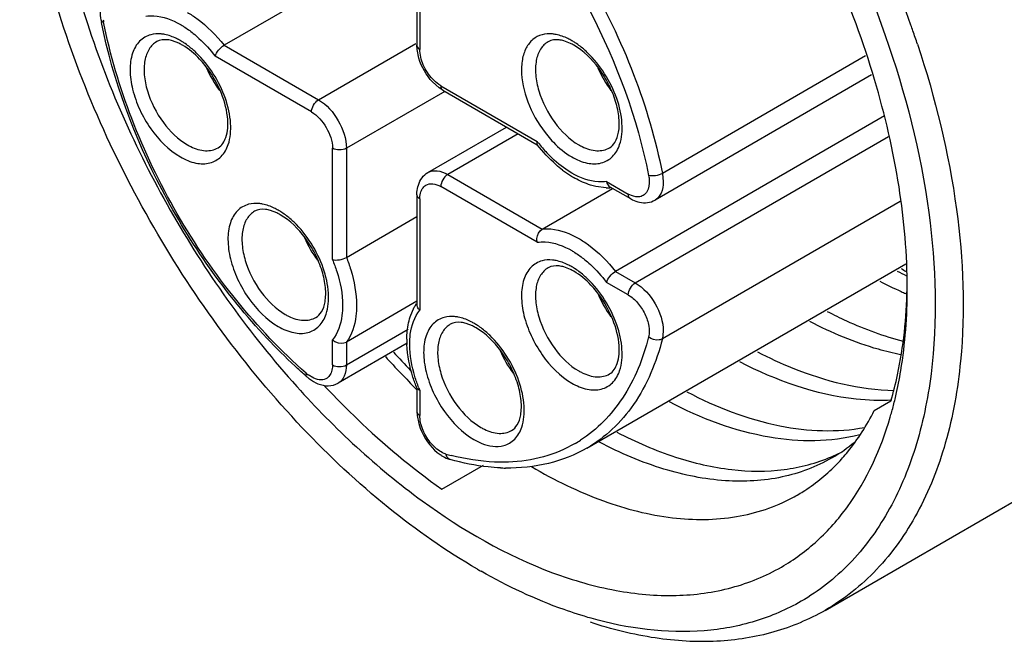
# Model space of a CAD drawing. Header units: inches. Extents: x 0 to 34, y 0 to 22.
# Tile 91 of 126: x 23.356 to 23.748, y 12.377 to 12.625. Entities that reach past the tile are written whole.
import ezdxf

# ---------------------------------------------------------------- set-up
doc = ezdxf.new("R2010")
doc.units = ezdxf.units.IN
doc.header["$LTSCALE"] = 1.87
doc.header["$MEASUREMENT"] = 0
doc.layers.get('0').update_dxf_attribs({"linetype": 'CONTINUOUS'})

msp = doc.modelspace()

# ---------------------------------------------------------------- linework, layer by layer
at = {"color": 7, "linetype": 'CONTINUOUS'}
for p, q in [((23.513922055, 12.6592108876), (23.4374016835, 12.6150289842)), ((23.5142198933, 12.6584474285), (23.5142198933, 12.6150114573)), ((23.5153730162, 12.6577391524), (23.5153730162, 12.613404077)), ((23.4194475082, 12.6158004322), (23.416889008, 12.6167959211)), ((23.4374016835, 12.6150289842), (23.4750066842, 12.5933163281)), ((23.4750066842, 12.5933163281), (23.5138102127, 12.6157209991)), ((23.5143128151, 12.6133078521), (23.5142198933, 12.6150114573)), ((23.5150122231, 12.6098545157), (23.5143128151, 12.6133078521)), ((23.5753450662, 12.6157917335), (23.572786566, 12.6167872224)), ((23.4722227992, 12.5884944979), (23.4338262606, 12.610664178)), ((23.6929489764, 12.6107641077), (23.6119959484, 12.5640228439)), ((23.6953169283, 12.6032101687), (23.6090835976, 12.5534201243)), ((23.5231112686, 12.5980686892), (23.5204353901, 12.6004378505)), ((23.524539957, 12.5971364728), (23.5231112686, 12.5980686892)), ((23.5237246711, 12.5989385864), (23.5621212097, 12.5767689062)), ((23.5253514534, 12.5966679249), (23.486142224, 12.5740290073)), ((23.524539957, 12.5971364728), (23.5621579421, 12.5754163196)), ((23.7004372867, 12.5868758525), (23.5932992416, 12.525015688)), ((23.5186341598, 12.5643599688), (23.5499705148, 12.5824531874)), ((23.5545833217, 12.5797898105), (23.526508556, 12.5635797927)), ((23.6012092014, 12.5204485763), (23.7020296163, 12.5786610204)), ((23.4805744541, 12.5296939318), (23.4805744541, 12.5740290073)), ((23.486142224, 12.5740290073), (23.486142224, 12.5306078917)), ((23.526508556, 12.5635797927), (23.5641135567, 12.5418671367)), ((23.6119959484, 12.5640228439), (23.6123447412, 12.5606285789)), ((23.5621212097, 12.5365882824), (23.5237246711, 12.5587579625)), ((23.5896401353, 12.5583260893), (23.5854467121, 12.5588484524)), ((23.5897238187, 12.5608315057), (23.5984253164, 12.55580737)), ((23.5911032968, 12.5587036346), (23.5992406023, 12.5540052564)), ((23.5142198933, 12.555544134), (23.5142198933, 12.5118605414)), ((23.5641135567, 12.5418671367), (23.5921883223, 12.5580771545)), ((23.5997458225, 12.5551672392), (23.5984253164, 12.55580737)), ((23.5153730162, 12.5539367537), (23.5153730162, 12.5096016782)), ((23.7067260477, 12.5528657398), (23.6119959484, 12.4981697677)), ((23.4584218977, 12.5482948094), (23.4558633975, 12.5492902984)), ((23.486142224, 12.5306078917), (23.5142198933, 12.546819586)), ((23.5819623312, 12.4546822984), (23.70897493, 12.5280177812)), ((23.5753450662, 12.525787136), (23.572786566, 12.526782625)), ((23.5932992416, 12.525015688), (23.6012092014, 12.5204485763)), ((23.5984253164, 12.5156267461), (23.5897238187, 12.5206508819)), ((23.709316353, 12.5160337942), (23.7089609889, 12.516187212)), ((23.5142198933, 12.5131199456), (23.486142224, 12.4969082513)), ((23.5115198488, 12.5068996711), (23.5131613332, 12.5107825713)), ((23.5363706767, 12.5032881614), (23.5338121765, 12.5042836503)), ((23.486142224, 12.4877749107), (23.5107800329, 12.5020004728)), ((23.6123447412, 12.5011612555), (23.6119959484, 12.4981697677)), ((23.4805744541, 12.4877749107), (23.4805744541, 12.4978222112)), ((23.5103610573, 12.4964330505), (23.4828810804, 12.4805664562)), ((23.486142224, 12.4969082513), (23.486142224, 12.4877749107)), ((23.473180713, 12.4824643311), (23.4708908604, 12.4838467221)), ((23.6767882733, 12.3900974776), (23.8382536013, 12.4833255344)), ((23.5142198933, 12.4784382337), (23.5142198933, 12.4692900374)), ((23.5153730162, 12.4777299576), (23.5153730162, 12.4676826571)), ((23.6963625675, 12.4695869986), (23.7030422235, 12.4734418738)), ((23.5142198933, 12.4692900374), (23.5143126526, 12.4675877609)), ((23.5143126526, 12.4675877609), (23.5149302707, 12.4644171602)), ((23.5241353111, 12.4383520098), (23.5407343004, 12.4479351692)), ((23.6767882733, 12.3900974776), (23.6767818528, 12.3900937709))]:
    msp.add_line(p, q, dxfattribs=at)
for centre, radius, start, end in [((23.2965510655, 12.4756542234), 0.439872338, 19.5829038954, 25.3357305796), ((23.5945940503, 12.6656925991), 0.2101966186, 191.1330918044, 191.4218895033), ((23.403637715, 12.6270607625), 0.0144793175, 187.3644988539, 191.1579499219), ((23.3189632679, 12.4840789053), 0.4159330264, 19.1848216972, 19.5242944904), ((23.3227764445, 12.485400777), 0.4118972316, 18.4001706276, 19.1854633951), ((23.4102839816, 12.5968145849), 0.0210815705, 59.9514231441, 64.2357018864), ((23.4060511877, 12.5926959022), 0.0279178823, 56.5948365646, 59.964856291), ((23.5661815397, 12.5968058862), 0.0210815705, 59.9514231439, 64.2357018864), ((23.5619487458, 12.5926872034), 0.0279178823, 56.5948365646, 59.9648562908), ((23.4690413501, 12.6220206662), 0.0417616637, 202.4927235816, 216.8216699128), ((23.6249402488, 12.6220127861), 0.0417632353, 202.4757286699, 216.8079104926), ((23.4336583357, 12.5941586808), 0.0216713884, 239.9578605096, 244.0071616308), ((23.6092248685, 12.6125601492), 0.0591588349, 217.2290217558, 218.489489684), ((23.6070024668, 12.6107377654), 0.0562851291, 218.445450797, 223.8972270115), ((23.5895558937, 12.5941499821), 0.0216713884, 239.9578605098, 244.0071616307), ((23.5986753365, 12.599905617), 0.0435088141, 232.5969610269, 237.6139075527), ((23.5962673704, 12.5961559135), 0.0390525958, 237.6505907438, 240.6361464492), ((23.5901632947, 12.5779969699), 0.0196778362, 268.476542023, 272.811009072), ((23.5901936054, 12.5772254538), 0.0189057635, 272.8339268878, 273.9342316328), ((23.4492583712, 12.5293089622), 0.0210815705, 59.9514231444, 64.2357018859), ((23.4450255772, 12.5251902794), 0.0279178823, 56.5948365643, 59.9648562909), ((23.5080190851, 12.5545169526), 0.0417654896, 202.5103992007, 216.8437767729), ((23.5661815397, 12.5068012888), 0.0210815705, 59.9514231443, 64.2357018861), ((23.5619487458, 12.502682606), 0.0279178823, 56.5948365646, 59.964856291), ((23.7850303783, 12.6784433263), 0.1726810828, 242.5820814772, 243.9782307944), ((23.8329269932, 12.7283138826), 0.2380959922, 238.1080983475, 238.659225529), ((23.7752906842, 12.6689204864), 0.1665156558, 242.5562160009, 245.8102802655), ((23.6249389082, 12.5320073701), 0.0417616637, 202.4927235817, 216.8216699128), ((23.7717293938, 12.6610739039), 0.1578987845, 245.8223911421, 246.576577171), ((23.5304559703, 12.5013996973), 0.0196759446, 147.1849186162, 151.5188037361), ((23.4726327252, 12.5266530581), 0.0216713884, 239.9578605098, 244.0071616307), ((23.5229743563, 12.4801836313), 0.0279178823, 56.5948365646, 59.964856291), ((23.5272071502, 12.4843023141), 0.0210815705, 59.9514231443, 64.2357018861), ((23.549250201, 12.4976061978), 0.0390668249, 179.3236924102, 182.4230165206), ((23.7588481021, 12.7234513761), 0.3430061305, 222.2278818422, 223.8993091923), ((23.5859678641, 12.5095103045), 0.0417654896, 202.5103992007, 216.8437767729), ((23.7533770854, 12.7195168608), 0.3399208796, 222.2246694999, 225.2602276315), ((23.6086276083, 12.6414255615), 0.2102168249, 228.5775235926, 228.8662397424), ((23.4796796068, 12.4953559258), 0.0144811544, 228.8413994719, 232.6336455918), ((23.5895558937, 12.5041453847), 0.0216713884, 239.9578605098, 244.0071616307), ((23.7334698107, 12.7195968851), 0.3510766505, 223.1768975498, 223.6905810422), ((23.5699836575, 12.5006530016), 0.0592265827, 201.7554833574, 202.7704313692), ((23.5604938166, 12.508773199), 0.1482796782, 344.0372273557, 346.0094641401), ((23.5550352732, 12.5101498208), 0.1539091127, 346.0034635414, 346.9913816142), ((23.5646924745, 12.5075928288), 0.1439183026, 343.6308414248, 344.0293333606), ((23.5505815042, 12.48164641), 0.0216713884, 239.9578605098, 244.0071616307), ((23.5508221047, 12.502184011), 0.0527707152, 299.9986494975, 302.7737288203), ((23.6460961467, 12.5084687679), 0.0666680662, 300.0131831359, 309.756901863), ((23.6531602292, 12.5124193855), 0.0665577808, 293.1540892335, 297.4872557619), ((23.5520463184, 12.5455814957), 0.0968830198, 254.2808583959, 255.5509947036), ((23.5509047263, 12.5223605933), 0.0756298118, 267.4167978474, 268.9092424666), ((23.6593488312, 12.6160453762), 0.2419952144, 240.0017676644, 240.3892417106)]:
    msp.add_arc(centre, radius, start, end, dxfattribs=at)
for points, knots in [([(23.417277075, 12.8267108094), (23.41109872, 12.8231441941), (23.3994021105, 12.8141039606), (23.385483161, 12.7960374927), (23.3752757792, 12.7739011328), (23.3664634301, 12.7382790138), (23.3664670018, 12.6865580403), (23.376010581, 12.6450611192), (23.382982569, 12.6236510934)], [0, 0, 0, 0, 0.0969006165, 0.1980934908, 0.3069490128, 0.4256231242, 0.6941550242, 1, 1, 1, 1]), ([(23.7095485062, 12.5181699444), (23.7095478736, 12.5317043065), (23.7070712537, 12.5598708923), (23.6936049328, 12.6176942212), (23.662336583, 12.6886184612), (23.6165449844, 12.7511568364), (23.5731997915, 12.7917276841), (23.5500445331, 12.8079542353), (23.5383235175, 12.8147212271)], [0, 0, 0, 0, 0.1142560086, 0.2375383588, 0.5000028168, 0.7624650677, 0.8857454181, 1, 1, 1, 1]), ([(23.5383576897, 12.4064676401), (23.5258740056, 12.4136744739), (23.5012127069, 12.4309571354), (23.455047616, 12.4741669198), (23.4062777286, 12.5407733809), (23.372975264, 12.6163106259), (23.3586346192, 12.6778943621), (23.3559954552, 12.7078924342), (23.3559959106, 12.7223067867)], [0, 0, 0, 0, 0.1142556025, 0.2375377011, 0.5000023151, 0.76246566, 0.8857463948, 1, 1, 1, 1]), ([(23.5292737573, 12.7073018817), (23.5395712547, 12.6983081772), (23.5589307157, 12.6778412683), (23.5828987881, 12.6427422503), (23.6013112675, 12.6044361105), (23.609356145, 12.5774372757), (23.6119959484, 12.5640228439)], [0, 0, 0, 0, 0.244067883, 0.5000042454, 0.7559384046, 1, 1, 1, 1]), ([(23.6557562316, 12.7103147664), (23.6604077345, 12.703109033), (23.6780138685, 12.6740130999), (23.6923262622, 12.6429008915), (23.7007693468, 12.6189168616)], [0, 0, 0, 0, 0.2522294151, 1, 1, 1, 1]), ([(23.5421561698, 12.6871048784), (23.558359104, 12.6697242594), (23.5854486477, 12.6306254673), (23.6020341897, 12.5859458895), (23.6065153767, 12.5631742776)], [0, 0, 0, 0, 0.5058910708, 1, 1, 1, 1]), ([(23.3924316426, 12.6372277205), (23.3914909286, 12.6366845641), (23.3898187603, 12.6351743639), (23.3878321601, 12.6310251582), (23.3879013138, 12.6274015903), (23.3883530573, 12.6251060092)], [0, 0, 0, 0, 0.2403999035, 0.4822222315, 1, 1, 1, 1]), ([(23.3883525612, 12.6251059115), (23.3883710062, 12.6250122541), (23.3885715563, 12.6245677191), (23.3890694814, 12.6243608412), (23.3894320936, 12.6242588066)], [0, 0, 0, 0, 0.2021736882, 1, 1, 1, 1]), ([(23.4062236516, 12.6266015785), (23.4072756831, 12.6267712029), (23.4120865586, 12.6269778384), (23.4167854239, 12.6251608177), (23.4200010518, 12.6233076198)], [0, 0, 0, 0, 0.2230711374, 1, 1, 1, 1]), ([(23.4227955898, 12.6281233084), (23.4241150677, 12.6273621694), (23.4295993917, 12.6237403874), (23.4342836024, 12.618986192), (23.4374016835, 12.6150289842)], [0, 0, 0, 0, 0.2321592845, 1, 1, 1, 1]), ([(23.382982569, 12.6236510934), (23.3916371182, 12.5970741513), (23.4148860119, 12.5457522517), (23.447708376, 12.4999577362), (23.4663976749, 12.4791743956)], [0, 0, 0, 0, 0.4999996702, 1, 1, 1, 1]), ([(23.4544992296, 12.4983929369), (23.4379699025, 12.5159510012), (23.4102664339, 12.5555741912), (23.3932380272, 12.6009130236), (23.3885602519, 12.6240669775)], [0, 0, 0, 0, 0.5051601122, 1, 1, 1, 1]), ([(23.4701488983, 12.4844532), (23.4601010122, 12.4932288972), (23.4412109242, 12.5131996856), (23.4178239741, 12.5474478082), (23.3998578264, 12.5848252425), (23.3920079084, 12.6111695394), (23.3894320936, 12.6242588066)], [0, 0, 0, 0, 0.24406854, 0.500004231, 0.755937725, 1, 1, 1, 1]), ([(23.4200010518, 12.6233076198), (23.4204353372, 12.6230573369), (23.4222114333, 12.6219805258), (23.4238956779, 12.6207546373), (23.4251188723, 12.6197618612)], [0, 0, 0, 0, 0.2413748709, 1, 1, 1, 1]), ([(23.4081907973, 12.619233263), (23.4065443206, 12.6187927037), (23.4032854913, 12.6168744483), (23.4004582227, 12.611589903), (23.3996700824, 12.6048617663), (23.4007658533, 12.5972081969), (23.403629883, 12.5892463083), (23.4092562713, 12.5795216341), (23.4153338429, 12.5732854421), (23.4200249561, 12.5705768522)], [0, 0, 0, 0, 0.0869374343, 0.1819360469, 0.2951340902, 0.427345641, 0.5731023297, 0.7236956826, 1, 1, 1, 1]), ([(23.4137770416, 12.6193192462), (23.4132886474, 12.619416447), (23.4114392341, 12.6196951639), (23.40951733, 12.6195882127), (23.4081907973, 12.619233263)], [0, 0, 0, 0, 0.2661287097, 1, 1, 1, 1]), ([(23.416889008, 12.6167959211), (23.4162566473, 12.616980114), (23.4141897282, 12.617440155), (23.4118770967, 12.6172024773), (23.4106035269, 12.6164671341)], [0, 0, 0, 0, 0.3093288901, 1, 1, 1, 1]), ([(23.4200249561, 12.6168649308), (23.4195076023, 12.6171636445), (23.4175290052, 12.6182177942), (23.4153908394, 12.6189980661), (23.4137770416, 12.6193192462)], [0, 0, 0, 0, 0.2663572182, 1, 1, 1, 1]), ([(23.4251188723, 12.6197618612), (23.4259034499, 12.6191250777), (23.4290765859, 12.6163653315), (23.4318944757, 12.6132064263), (23.4338262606, 12.610664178)], [0, 0, 0, 0, 0.2403938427, 1, 1, 1, 1]), ([(23.5640883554, 12.6192245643), (23.5627658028, 12.6188706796), (23.5601734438, 12.6175460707), (23.5574175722, 12.6139252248), (23.5559503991, 12.6091292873), (23.5556596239, 12.6011933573), (23.5585907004, 12.5904118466), (23.5633406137, 12.5825341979), (23.5663406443, 12.5789165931)], [0, 0, 0, 0, 0.0890154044, 0.1822225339, 0.2881399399, 0.4101642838, 0.6944324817, 1, 1, 1, 1]), ([(23.5696745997, 12.6193105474), (23.5691862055, 12.6194077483), (23.5673367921, 12.6196864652), (23.5654148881, 12.6195795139), (23.5640883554, 12.6192245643)], [0, 0, 0, 0, 0.2661287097, 1, 1, 1, 1]), ([(23.572786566, 12.6167872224), (23.5721542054, 12.6169714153), (23.5700872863, 12.6174314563), (23.5677746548, 12.6171937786), (23.566501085, 12.6164584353)], [0, 0, 0, 0, 0.3093288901, 1, 1, 1, 1]), ([(23.5759225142, 12.6168562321), (23.5754051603, 12.6171549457), (23.5734265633, 12.6182090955), (23.5712883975, 12.6189893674), (23.5696745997, 12.6193105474)], [0, 0, 0, 0, 0.2663572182, 1, 1, 1, 1]), ([(23.7007693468, 12.6189168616), (23.7088066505, 12.5960855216), (23.7202132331, 12.551616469), (23.7217031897, 12.5054202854), (23.7190022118, 12.4841809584)], [0, 0, 0, 0, 0.5306295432, 1, 1, 1, 1]), ([(23.4106038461, 12.6164665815), (23.4093849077, 12.615762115), (23.4071708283, 12.6135039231), (23.4055616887, 12.6087397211), (23.4054247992, 12.603001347), (23.4071977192, 12.5943470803), (23.4124038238, 12.5841740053), (23.4190331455, 12.5775787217), (23.4228088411, 12.5753986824)], [0, 0, 0, 0, 0.0871458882, 0.1868580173, 0.3045350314, 0.4386764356, 0.7301271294, 1, 1, 1, 1]), ([(23.4297978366, 12.6070739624), (23.4291186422, 12.6079210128), (23.4264903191, 12.6109492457), (23.4233751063, 12.6135992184), (23.420840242, 12.6150628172)], [0, 0, 0, 0, 0.27056676, 1, 1, 1, 1]), ([(23.426300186, 12.6120781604), (23.4259094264, 12.6124523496), (23.4243713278, 12.6138650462), (23.422713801, 12.6151505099), (23.4214215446, 12.6160017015)], [0, 0, 0, 0, 0.2590594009, 1, 1, 1, 1]), ([(23.4338262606, 12.610664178), (23.4340863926, 12.6115409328), (23.4351443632, 12.6131853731), (23.4365429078, 12.6145331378), (23.4374016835, 12.6150289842)], [0, 0, 0, 0, 0.4797727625, 1, 1, 1, 1]), ([(23.5142193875, 12.6150114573), (23.5142193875, 12.614861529), (23.5143408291, 12.6141781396), (23.5149150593, 12.6136684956), (23.5153730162, 12.613404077)], [0, 0, 0, 0, 0.2208921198, 1, 1, 1, 1]), ([(23.5205039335, 12.6015442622), (23.5189442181, 12.6031964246), (23.5165257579, 12.6069390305), (23.5153730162, 12.6113000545), (23.5153730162, 12.613404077)], [0, 0, 0, 0, 0.5192018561, 1, 1, 1, 1]), ([(23.5665014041, 12.6164578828), (23.5652824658, 12.6157534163), (23.5630683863, 12.6134952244), (23.5614592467, 12.6087310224), (23.5613223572, 12.6029926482), (23.5630952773, 12.5943383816), (23.5683013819, 12.5841653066), (23.5749307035, 12.577570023), (23.5787063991, 12.5753899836)], [0, 0, 0, 0, 0.0871458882, 0.1868580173, 0.3045350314, 0.4386764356, 0.7301271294, 1, 1, 1, 1]), ([(23.5909117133, 12.5741807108), (23.5918070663, 12.5746976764), (23.5935597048, 12.5765854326), (23.5948488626, 12.5808269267), (23.5948963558, 12.5864278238), (23.5935059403, 12.5929071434), (23.5907460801, 12.5996170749), (23.585754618, 12.6076635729), (23.580631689, 12.6128058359), (23.5767378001, 12.6150541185)], [0, 0, 0, 0, 0.0644240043, 0.1530785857, 0.2703406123, 0.4101628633, 0.5633752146, 0.719820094, 1, 1, 1, 1]), ([(23.582197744, 12.6120694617), (23.5818069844, 12.6124436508), (23.5802688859, 12.6138563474), (23.5786113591, 12.6151418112), (23.5773191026, 12.6159930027)], [0, 0, 0, 0, 0.2590594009, 1, 1, 1, 1]), ([(23.7136154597, 12.6154169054), (23.7207186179, 12.5940631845), (23.730932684, 12.5524182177), (23.7327166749, 12.5093629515), (23.7307579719, 12.4893187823)], [0, 0, 0, 0, 0.5277237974, 1, 1, 1, 1]), ([(23.4390666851, 12.5755003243), (23.4399764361, 12.5781715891), (23.4404420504, 12.5845384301), (23.4382026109, 12.5942294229), (23.4334823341, 12.6038562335), (23.4288973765, 12.609591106), (23.426300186, 12.6120781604)], [0, 0, 0, 0, 0.2096768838, 0.4603911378, 0.7328117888, 1, 1, 1, 1]), ([(23.5949642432, 12.5754916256), (23.5958739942, 12.5781628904), (23.5963396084, 12.5845297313), (23.594100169, 12.5942207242), (23.5893798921, 12.6038475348), (23.5847949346, 12.6095824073), (23.582197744, 12.6120694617)], [0, 0, 0, 0, 0.2096768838, 0.4603911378, 0.7328117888, 1, 1, 1, 1]), ([(23.4350141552, 12.5741894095), (23.4365183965, 12.5750579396), (23.438265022, 12.5778878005), (23.439009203, 12.5823446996), (23.4387877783, 12.5888044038), (23.4361234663, 12.5975579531), (23.4322218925, 12.6040508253), (23.4297978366, 12.6070739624)], [0, 0, 0, 0, 0.1444980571, 0.2497095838, 0.3771157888, 0.6776433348, 1, 1, 1, 1]), ([(23.5237246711, 12.5989385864), (23.5234435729, 12.599100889), (23.5222765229, 12.5998465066), (23.5212309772, 12.6007741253), (23.5205039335, 12.6015442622)], [0, 0, 0, 0, 0.2345817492, 1, 1, 1, 1]), ([(23.5237246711, 12.5989385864), (23.5237246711, 12.5987402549), (23.523771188, 12.5980747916), (23.5241270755, 12.5973742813), (23.5245397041, 12.5971360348)], [0, 0, 0, 0, 0.2939108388, 1, 1, 1, 1]), ([(23.4722227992, 12.5884944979), (23.4722227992, 12.5894486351), (23.472874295, 12.5913329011), (23.4741803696, 12.5928392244), (23.4750066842, 12.5933163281)], [0, 0, 0, 0, 0.4999936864, 1, 1, 1, 1]), ([(23.4750066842, 12.5933163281), (23.4783118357, 12.591407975), (23.4835335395, 12.5853810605), (23.486142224, 12.5778454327), (23.486142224, 12.5740290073)], [0, 0, 0, 0, 0.5000063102, 1, 1, 1, 1]), ([(23.4722227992, 12.5884944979), (23.4747016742, 12.5870632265), (23.4786182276, 12.5825432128), (23.4805744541, 12.5768913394), (23.4805744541, 12.5740290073)], [0, 0, 0, 0, 0.5000063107, 1, 1, 1, 1]), ([(23.5663406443, 12.5789165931), (23.5670618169, 12.5780469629), (23.5698925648, 12.5748827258), (23.5732221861, 12.572127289), (23.5759225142, 12.5705681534)], [0, 0, 0, 0, 0.265957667, 1, 1, 1, 1]), ([(23.4200249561, 12.5705768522), (23.4219425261, 12.5694696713), (23.4257475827, 12.5678320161), (23.4317361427, 12.5676566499), (23.436687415, 12.5704821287), (23.4384687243, 12.5737445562), (23.4390666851, 12.5755003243)], [0, 0, 0, 0, 0.2902035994, 0.533833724, 0.756907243, 1, 1, 1, 1]), ([(23.424160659, 12.5746793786), (23.4259872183, 12.5737904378), (23.429638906, 12.5725817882), (23.4335401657, 12.573338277), (23.4350138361, 12.5741899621)], [0, 0, 0, 0, 0.5441022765, 1, 1, 1, 1]), ([(23.5621212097, 12.5767689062), (23.5620818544, 12.5766362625), (23.5619808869, 12.5762126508), (23.5619945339, 12.5757001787), (23.5621819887, 12.575458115)], [0, 0, 0, 0, 0.3112552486, 1, 1, 1, 1]), ([(23.5722473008, 12.5653429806), (23.5713354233, 12.5660388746), (23.5676559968, 12.5690695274), (23.5644014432, 12.5726020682), (23.5621822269, 12.5754583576)], [0, 0, 0, 0, 0.2407722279, 1, 1, 1, 1]), ([(23.5759225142, 12.5705681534), (23.5778400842, 12.5694609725), (23.5816451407, 12.5678233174), (23.5876337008, 12.5676479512), (23.592584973, 12.57047343), (23.5943662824, 12.5737358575), (23.5949642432, 12.5754916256)], [0, 0, 0, 0, 0.2902035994, 0.533833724, 0.756907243, 1, 1, 1, 1]), ([(23.5800582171, 12.5746706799), (23.5818847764, 12.5737817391), (23.585536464, 12.5725730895), (23.5894377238, 12.5733295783), (23.5909113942, 12.5741812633)], [0, 0, 0, 0, 0.5441022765, 1, 1, 1, 1]), ([(23.5759464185, 12.5641254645), (23.5751169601, 12.5646034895), (23.5716848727, 12.5667796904), (23.5685978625, 12.5694771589), (23.5664442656, 12.5717115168)], [0, 0, 0, 0, 0.235763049, 1, 1, 1, 1]), ([(23.5147874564, 12.5594011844), (23.5151152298, 12.5604197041), (23.5160791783, 12.5623692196), (23.5177172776, 12.5638305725), (23.5186341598, 12.5643599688)], [0, 0, 0, 0, 0.5026354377, 1, 1, 1, 1]), ([(23.5186345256, 12.5643593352), (23.5196967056, 12.5649726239), (23.5226031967, 12.5654138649), (23.5252059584, 12.5643318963), (23.526508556, 12.5635797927)], [0, 0, 0, 0, 0.4491668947, 1, 1, 1, 1]), ([(23.526508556, 12.5635797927), (23.5256822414, 12.5631026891), (23.5243761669, 12.5615963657), (23.5237246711, 12.5597120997), (23.5237246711, 12.5587579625)], [0, 0, 0, 0, 0.5000063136, 1, 1, 1, 1]), ([(23.5897238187, 12.5608315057), (23.5886717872, 12.5606618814), (23.5838609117, 12.5604552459), (23.5791620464, 12.5622722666), (23.5759464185, 12.5641254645)], [0, 0, 0, 0, 0.2230711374, 1, 1, 1, 1]), ([(23.6065153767, 12.5631742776), (23.6066367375, 12.5625575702), (23.6069263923, 12.5604091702), (23.6066459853, 12.5580588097), (23.6058385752, 12.5567296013)], [0, 0, 0, 0, 0.287823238, 1, 1, 1, 1]), ([(23.6119959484, 12.5640228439), (23.6111570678, 12.5635384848), (23.6093246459, 12.5630027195), (23.6073891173, 12.5629284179), (23.6065153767, 12.5631742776)], [0, 0, 0, 0, 0.5162546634, 1, 1, 1, 1]), ([(23.5142198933, 12.555544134), (23.5142198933, 12.5558780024), (23.5142621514, 12.5571794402), (23.5144907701, 12.5584792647), (23.5147874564, 12.5594011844)], [0, 0, 0, 0, 0.2563582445, 1, 1, 1, 1]), ([(23.5160191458, 12.5572825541), (23.5161209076, 12.5575053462), (23.5165543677, 12.5583168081), (23.5172345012, 12.5590054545), (23.5178192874, 12.5593430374)], [0, 0, 0, 0, 0.2661833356, 1, 1, 1, 1]), ([(23.5178192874, 12.5593430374), (23.5186159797, 12.5598029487), (23.5207958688, 12.5601328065), (23.5227478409, 12.559321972), (23.5237246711, 12.5587579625)], [0, 0, 0, 0, 0.449202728, 1, 1, 1, 1]), ([(23.5854467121, 12.5588484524), (23.5847458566, 12.5590019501), (23.5818538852, 12.5597691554), (23.5790981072, 12.5610073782), (23.5771177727, 12.5621206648)], [0, 0, 0, 0, 0.2400135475, 1, 1, 1, 1]), ([(23.5897238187, 12.5608315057), (23.5897748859, 12.5606004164), (23.5900194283, 12.5597828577), (23.5905654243, 12.5590139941), (23.591103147, 12.5587032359)], [0, 0, 0, 0, 0.2759212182, 1, 1, 1, 1]), ([(23.6123447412, 12.5606285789), (23.6123447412, 12.5591246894), (23.6119803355, 12.5563300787), (23.6101452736, 12.5540339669), (23.6090832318, 12.5534207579)], [0, 0, 0, 0, 0.5508249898, 1, 1, 1, 1]), ([(23.5153730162, 12.5539367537), (23.5152012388, 12.5540359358), (23.514648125, 12.5544090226), (23.5142193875, 12.5550675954), (23.5142193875, 12.555544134)], [0, 0, 0, 0, 0.2939052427, 1, 1, 1, 1]), ([(23.5153730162, 12.5539367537), (23.5153730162, 12.5542454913), (23.515421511, 12.5553835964), (23.5156736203, 12.5565260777), (23.5160191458, 12.5572825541)], [0, 0, 0, 0, 0.2707300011, 1, 1, 1, 1]), ([(23.5992403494, 12.5540048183), (23.5991105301, 12.5540797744), (23.5985795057, 12.5545266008), (23.5984253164, 12.5552786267), (23.5984253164, 12.55580737)], [0, 0, 0, 0, 0.2208874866, 1, 1, 1, 1]), ([(23.6039911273, 12.5550475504), (23.6036918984, 12.5549112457), (23.6023036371, 12.554478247), (23.6007794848, 12.5547620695), (23.5997458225, 12.5551672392)], [0, 0, 0, 0, 0.2284926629, 1, 1, 1, 1]), ([(23.6058385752, 12.5567296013), (23.6057247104, 12.55654215), (23.605243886, 12.555853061), (23.6045558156, 12.5553047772), (23.6039911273, 12.5550475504)], [0, 0, 0, 0, 0.2611504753, 1, 1, 1, 1]), ([(23.4471651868, 12.5517276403), (23.4455187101, 12.551287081), (23.4422598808, 12.5493688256), (23.4394326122, 12.5440842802), (23.4386444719, 12.5373561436), (23.4397402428, 12.5297025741), (23.4426042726, 12.5217406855), (23.4482306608, 12.5120160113), (23.4543082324, 12.5057798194), (23.4589993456, 12.5030712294)], [0, 0, 0, 0, 0.0869374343, 0.1819360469, 0.2951340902, 0.427345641, 0.5731023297, 0.7236956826, 1, 1, 1, 1]), ([(23.4527514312, 12.5518136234), (23.4522630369, 12.5519108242), (23.4504136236, 12.5521895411), (23.4484917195, 12.5520825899), (23.4471651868, 12.5517276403)], [0, 0, 0, 0, 0.2661287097, 1, 1, 1, 1]), ([(23.4589993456, 12.5493593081), (23.4584819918, 12.5496580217), (23.4565033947, 12.5507121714), (23.4543652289, 12.5514924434), (23.4527514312, 12.5518136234)], [0, 0, 0, 0, 0.2663572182, 1, 1, 1, 1]), ([(23.5992406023, 12.5540052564), (23.599529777, 12.5538382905), (23.6006781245, 12.5532240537), (23.6019182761, 12.5527720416), (23.6028651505, 12.5525679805)], [0, 0, 0, 0, 0.2563593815, 1, 1, 1, 1]), ([(23.6028651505, 12.5525679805), (23.6039112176, 12.5523425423), (23.6060817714, 12.5522025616), (23.6081666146, 12.5528906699), (23.6090835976, 12.5534201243)], [0, 0, 0, 0, 0.5026364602, 1, 1, 1, 1]), ([(23.4495782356, 12.5489609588), (23.4483592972, 12.5482564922), (23.4461452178, 12.5459983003), (23.4445360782, 12.5412340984), (23.4443991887, 12.5354957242), (23.4461721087, 12.5268414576), (23.4513782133, 12.5166683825), (23.458007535, 12.5100730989), (23.4617832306, 12.5078930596)], [0, 0, 0, 0, 0.0871458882, 0.1868580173, 0.3045350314, 0.4386764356, 0.7301271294, 1, 1, 1, 1]), ([(23.4558633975, 12.5492902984), (23.4552310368, 12.5494744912), (23.4531641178, 12.5499345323), (23.4508514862, 12.5496968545), (23.4495779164, 12.5489615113)], [0, 0, 0, 0, 0.3093288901, 1, 1, 1, 1]), ([(23.4739885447, 12.5066837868), (23.4748838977, 12.5072007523), (23.4766365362, 12.5090885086), (23.4779256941, 12.5133300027), (23.4779731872, 12.5189308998), (23.4765827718, 12.5254102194), (23.4738229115, 12.5321201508), (23.4688314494, 12.5401666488), (23.4637085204, 12.5453089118), (23.4598146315, 12.5475571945)], [0, 0, 0, 0, 0.0644240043, 0.1530785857, 0.2703406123, 0.4101628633, 0.5633752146, 0.719820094, 1, 1, 1, 1]), ([(23.4652745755, 12.5445725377), (23.4648838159, 12.5449467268), (23.4633457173, 12.5463594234), (23.4616881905, 12.5476448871), (23.4603959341, 12.5484960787)], [0, 0, 0, 0, 0.2590594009, 1, 1, 1, 1]), ([(23.4780410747, 12.5079947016), (23.4789508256, 12.5106659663), (23.4794164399, 12.5170328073), (23.4771770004, 12.5267238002), (23.4724567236, 12.5363506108), (23.467871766, 12.5420854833), (23.4652745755, 12.5445725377)], [0, 0, 0, 0, 0.2096768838, 0.4603911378, 0.7328117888, 1, 1, 1, 1]), ([(23.5621212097, 12.5365882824), (23.5620131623, 12.5370772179), (23.5618913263, 12.5390073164), (23.5628667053, 12.5411472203), (23.5641135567, 12.5418671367)], [0, 0, 0, 0, 0.2580432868, 1, 1, 1, 1]), ([(23.5641135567, 12.5418671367), (23.5652416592, 12.5419961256), (23.5703451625, 12.5420245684), (23.5752854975, 12.5400757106), (23.5786931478, 12.5381100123)], [0, 0, 0, 0, 0.2239811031, 1, 1, 1, 1]), ([(23.5621212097, 12.5365882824), (23.5631732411, 12.5367579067), (23.5679841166, 12.5369645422), (23.5726829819, 12.5351475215), (23.5758986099, 12.5332943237)], [0, 0, 0, 0, 0.2230711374, 1, 1, 1, 1]), ([(23.5786931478, 12.5381100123), (23.5800126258, 12.5373488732), (23.5854969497, 12.5337270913), (23.5901811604, 12.5289728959), (23.5932992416, 12.525015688)], [0, 0, 0, 0, 0.2321592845, 1, 1, 1, 1]), ([(23.5758986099, 12.5332943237), (23.5763328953, 12.5330440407), (23.5781089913, 12.5319672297), (23.579793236, 12.5307413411), (23.5810164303, 12.529748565)], [0, 0, 0, 0, 0.2413748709, 1, 1, 1, 1]), ([(23.4805744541, 12.5296939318), (23.4814638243, 12.5294807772), (23.4834169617, 12.5295747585), (23.4852834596, 12.5301120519), (23.486142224, 12.5306078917)], [0, 0, 0, 0, 0.4797829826, 1, 1, 1, 1]), ([(23.4805744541, 12.5296939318), (23.481219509, 12.5281571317), (23.483392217, 12.5223040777), (23.4846073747, 12.5160362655), (23.4846110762, 12.5114549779)], [0, 0, 0, 0, 0.2667564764, 1, 1, 1, 1]), ([(23.486142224, 12.5306078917), (23.486788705, 12.5289885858), (23.4889679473, 12.5228226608), (23.4901749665, 12.5162583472), (23.4901788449, 12.5114579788)], [0, 0, 0, 0, 0.2664421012, 1, 1, 1, 1]), ([(23.5640883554, 12.5292199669), (23.5624418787, 12.5287794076), (23.5591830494, 12.5268611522), (23.5563557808, 12.5215766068), (23.5555676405, 12.5148484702), (23.5566634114, 12.5071949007), (23.5595274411, 12.4992330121), (23.5651538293, 12.4895083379), (23.571231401, 12.483272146), (23.5759225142, 12.480563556)], [0, 0, 0, 0, 0.0869374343, 0.1819360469, 0.2951340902, 0.427345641, 0.5731023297, 0.7236956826, 1, 1, 1, 1]), ([(23.5696745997, 12.52930595), (23.5691862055, 12.5294031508), (23.5673367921, 12.5296818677), (23.5654148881, 12.5295749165), (23.5640883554, 12.5292199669)], [0, 0, 0, 0, 0.2661287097, 1, 1, 1, 1]), ([(23.572786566, 12.526782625), (23.5721542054, 12.5269668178), (23.5700872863, 12.5274268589), (23.5677746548, 12.5271891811), (23.566501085, 12.5264538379)], [0, 0, 0, 0, 0.3093288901, 1, 1, 1, 1]), ([(23.5759225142, 12.5268516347), (23.5754051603, 12.5271503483), (23.5734265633, 12.528204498), (23.5712883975, 12.52898477), (23.5696745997, 12.52930595)], [0, 0, 0, 0, 0.2663572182, 1, 1, 1, 1]), ([(23.5810164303, 12.529748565), (23.581801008, 12.5291117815), (23.5849741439, 12.5263520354), (23.5877920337, 12.5231931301), (23.5897238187, 12.5206508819)], [0, 0, 0, 0, 0.2403938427, 1, 1, 1, 1]), ([(23.5665014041, 12.5264532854), (23.5652824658, 12.5257488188), (23.5630683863, 12.5234906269), (23.5614592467, 12.5187264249), (23.5613223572, 12.5129880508), (23.5630952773, 12.5043337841), (23.5683013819, 12.4941607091), (23.5749307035, 12.4875654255), (23.5787063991, 12.4853853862)], [0, 0, 0, 0, 0.0871458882, 0.1868580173, 0.3045350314, 0.4386764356, 0.7301271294, 1, 1, 1, 1]), ([(23.5856953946, 12.5170606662), (23.5850162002, 12.5179077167), (23.5823878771, 12.5209359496), (23.5792726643, 12.5235859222), (23.5767378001, 12.5250495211)], [0, 0, 0, 0, 0.27056676, 1, 1, 1, 1]), ([(23.582197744, 12.5220648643), (23.5818069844, 12.5224390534), (23.5802688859, 12.52385175), (23.5786113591, 12.5251372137), (23.5773191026, 12.5259884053)], [0, 0, 0, 0, 0.2590594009, 1, 1, 1, 1]), ([(23.5897238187, 12.5206508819), (23.5899839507, 12.5215276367), (23.5910419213, 12.523172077), (23.5924404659, 12.5245198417), (23.5932992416, 12.525015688)], [0, 0, 0, 0, 0.4797727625, 1, 1, 1, 1]), ([(23.5949642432, 12.4854870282), (23.5958739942, 12.4881582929), (23.5963396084, 12.4945251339), (23.594100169, 12.5042161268), (23.5893798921, 12.5138429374), (23.5847949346, 12.5195778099), (23.582197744, 12.5220648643)], [0, 0, 0, 0, 0.2096768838, 0.4603911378, 0.7328117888, 1, 1, 1, 1]), ([(23.5984253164, 12.5156267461), (23.5984253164, 12.5165808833), (23.5990768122, 12.5184651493), (23.6003828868, 12.5199714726), (23.6012092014, 12.5204485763)], [0, 0, 0, 0, 0.4999936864, 1, 1, 1, 1]), ([(23.6012092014, 12.5204485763), (23.6045143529, 12.5185402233), (23.6097360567, 12.5125133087), (23.6123447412, 12.504977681), (23.6123447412, 12.5011612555)], [0, 0, 0, 0, 0.5000063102, 1, 1, 1, 1]), ([(23.5909117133, 12.4841761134), (23.5924159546, 12.4850446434), (23.59416258, 12.4878745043), (23.594906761, 12.4923314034), (23.5946853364, 12.4987911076), (23.5920210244, 12.5075446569), (23.5881194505, 12.5140375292), (23.5856953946, 12.5170606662)], [0, 0, 0, 0, 0.1444980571, 0.2497095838, 0.3771157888, 0.6776433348, 1, 1, 1, 1]), ([(23.5984253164, 12.5156267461), (23.5998138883, 12.5148250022), (23.6023888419, 12.5125359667), (23.6051883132, 12.5082395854), (23.6067957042, 12.503551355), (23.6068694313, 12.5003079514), (23.6065153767, 12.4989176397)], [0, 0, 0, 0, 0.2461453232, 0.5180261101, 0.7797563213, 1, 1, 1, 1]), ([(23.7030422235, 12.4734418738), (23.7040382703, 12.4768657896), (23.707689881, 12.4914839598), (23.7092353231, 12.5065872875), (23.7094938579, 12.5180756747)], [0, 0, 0, 0, 0.2368212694, 1, 1, 1, 1]), ([(23.7049944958, 12.4755052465), (23.7057627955, 12.4788302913), (23.7085282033, 12.4928878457), (23.7095490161, 12.5072625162), (23.7095485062, 12.5181699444)], [0, 0, 0, 0, 0.2383124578, 1, 1, 1, 1]), ([(23.4846110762, 12.5114549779), (23.4846121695, 12.5101017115), (23.4843458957, 12.5053438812), (23.4827427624, 12.500484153), (23.4805744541, 12.4978222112)], [0, 0, 0, 0, 0.2827222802, 1, 1, 1, 1]), ([(23.4901788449, 12.5114579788), (23.490179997, 12.5100319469), (23.4899088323, 12.5049810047), (23.4883152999, 12.4998419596), (23.486142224, 12.4969082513)], [0, 0, 0, 0, 0.2808859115, 1, 1, 1, 1]), ([(23.5153730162, 12.5096016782), (23.515198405, 12.5097614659), (23.5146125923, 12.5103820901), (23.5142197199, 12.5112394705), (23.5142194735, 12.5118605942)], [0, 0, 0, 0, 0.2759206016, 1, 1, 1, 1]), ([(23.4589993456, 12.5030712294), (23.4609169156, 12.5019640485), (23.4647219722, 12.5003263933), (23.4707105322, 12.5001510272), (23.4756618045, 12.5029765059), (23.4774431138, 12.5062389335), (23.4780410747, 12.5079947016)], [0, 0, 0, 0, 0.2902035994, 0.533833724, 0.756907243, 1, 1, 1, 1]), ([(23.5113363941, 12.4959689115), (23.5113353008, 12.4973221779), (23.5116015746, 12.5020800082), (23.5132047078, 12.5069397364), (23.5153730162, 12.5096016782)], [0, 0, 0, 0, 0.2827222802, 1, 1, 1, 1]), ([(23.6776749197, 12.5090851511), (23.6801989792, 12.5077755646), (23.6899435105, 12.5030140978), (23.7001888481, 12.4992346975), (23.7079330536, 12.4972161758)], [0, 0, 0, 0, 0.2621644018, 1, 1, 1, 1]), ([(23.4631350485, 12.5071737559), (23.4649616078, 12.506284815), (23.4686132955, 12.5050761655), (23.4725145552, 12.5058326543), (23.4739882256, 12.5066843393)], [0, 0, 0, 0, 0.5441022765, 1, 1, 1, 1]), ([(23.5101860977, 12.4980673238), (23.5101955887, 12.498846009), (23.5103245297, 12.5018259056), (23.5108505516, 12.5047991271), (23.5115198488, 12.5068996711)], [0, 0, 0, 0, 0.2610306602, 1, 1, 1, 1]), ([(23.5251139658, 12.5067209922), (23.5234674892, 12.5062804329), (23.5202086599, 12.5043621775), (23.5173813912, 12.4990776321), (23.5165932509, 12.4923494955), (23.5176890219, 12.484695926), (23.5205530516, 12.4767340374), (23.5261794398, 12.4670093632), (23.5322570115, 12.4607731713), (23.5369481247, 12.4580645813)], [0, 0, 0, 0, 0.0869374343, 0.1819360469, 0.2951340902, 0.427345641, 0.5731023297, 0.7236956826, 1, 1, 1, 1]), ([(23.5275270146, 12.5039543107), (23.5263080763, 12.5032498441), (23.5240939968, 12.5009916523), (23.5224848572, 12.4962274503), (23.5223479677, 12.4904890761), (23.5241208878, 12.4818348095), (23.5293269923, 12.4716617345), (23.535956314, 12.4650664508), (23.5397320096, 12.4628864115)], [0, 0, 0, 0, 0.0871458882, 0.1868580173, 0.3045350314, 0.4386764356, 0.7301271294, 1, 1, 1, 1]), ([(23.5307002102, 12.5068069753), (23.530211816, 12.5069041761), (23.5283624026, 12.507182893), (23.5264404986, 12.5070759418), (23.5251139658, 12.5067209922)], [0, 0, 0, 0, 0.2661287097, 1, 1, 1, 1]), ([(23.5338121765, 12.5042836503), (23.5331798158, 12.5044678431), (23.5311128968, 12.5049278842), (23.5288002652, 12.5046902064), (23.5275266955, 12.5039548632)], [0, 0, 0, 0, 0.3093288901, 1, 1, 1, 1]), ([(23.5369481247, 12.50435266), (23.5364307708, 12.5046513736), (23.5344521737, 12.5057055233), (23.532314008, 12.5064857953), (23.5307002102, 12.5068069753)], [0, 0, 0, 0, 0.2663572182, 1, 1, 1, 1]), ([(23.5432233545, 12.4995658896), (23.5428325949, 12.4999400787), (23.5412944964, 12.5013527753), (23.5396369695, 12.502638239), (23.5383447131, 12.5034894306)], [0, 0, 0, 0, 0.2590594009, 1, 1, 1, 1]), ([(23.7068870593, 12.4918141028), (23.7039131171, 12.4924253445), (23.6914162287, 12.4955319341), (23.6794368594, 12.5005449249), (23.6707093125, 12.5050697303)], [0, 0, 0, 0, 0.2359631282, 1, 1, 1, 1]), ([(23.5519373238, 12.4616771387), (23.5528326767, 12.4621941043), (23.5545853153, 12.4640818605), (23.5558744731, 12.4683233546), (23.5559219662, 12.4739242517), (23.5545315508, 12.4804035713), (23.5517716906, 12.4871135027), (23.5467802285, 12.4951600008), (23.5416572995, 12.5003022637), (23.5377634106, 12.5025505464)], [0, 0, 0, 0, 0.0644240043, 0.1530785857, 0.2703406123, 0.4101628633, 0.5633752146, 0.719820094, 1, 1, 1, 1]), ([(23.5559898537, 12.4629880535), (23.5568996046, 12.4656593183), (23.5573652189, 12.4720261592), (23.5551257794, 12.4817171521), (23.5504055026, 12.4913439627), (23.545820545, 12.4970788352), (23.5432233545, 12.4995658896)], [0, 0, 0, 0, 0.2096768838, 0.4603911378, 0.7328117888, 1, 1, 1, 1]), ([(23.4695468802, 12.4837941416), (23.4682577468, 12.4849315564), (23.4630729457, 12.4896200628), (23.4581121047, 12.4945552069), (23.4544992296, 12.4983929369)], [0, 0, 0, 0, 0.2459501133, 1, 1, 1, 1]), ([(23.4805744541, 12.4978222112), (23.4809438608, 12.497484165), (23.482554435, 12.4964135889), (23.4848953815, 12.49618834), (23.486142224, 12.4969082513)], [0, 0, 0, 0, 0.2580463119, 1, 1, 1, 1]), ([(23.5142684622, 12.4784382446), (23.5136746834, 12.4798965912), (23.5116198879, 12.485540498), (23.5104040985, 12.491524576), (23.5102183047, 12.4959545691)], [0, 0, 0, 0, 0.2620619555, 1, 1, 1, 1]), ([(23.5149755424, 12.4787008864), (23.5143926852, 12.4801614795), (23.5124276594, 12.4857214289), (23.5113398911, 12.4916406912), (23.5113363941, 12.4959689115)], [0, 0, 0, 0, 0.2665046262, 1, 1, 1, 1]), ([(23.6065153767, 12.4989176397), (23.6043358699, 12.4903590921), (23.5980349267, 12.4745082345), (23.5860159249, 12.4620805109), (23.5793880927, 12.4578136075)], [0, 0, 0, 0, 0.5283934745, 1, 1, 1, 1]), ([(23.6119959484, 12.4981697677), (23.6096490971, 12.4889540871), (23.6042437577, 12.4757717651), (23.5924972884, 12.4619320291), (23.5855917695, 12.4567778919), (23.5819623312, 12.4546822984)], [0, 0, 0, 0, 0.5273008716, 0.7676179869, 1, 1, 1, 1]), ([(23.6119959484, 12.4981697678), (23.6116085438, 12.4979460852), (23.6097660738, 12.4973571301), (23.6076134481, 12.4979585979), (23.6065153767, 12.4989176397)], [0, 0, 0, 0, 0.2347938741, 1, 1, 1, 1]), ([(23.6498372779, 12.4930089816), (23.6544387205, 12.4906212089), (23.6716082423, 12.4826476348), (23.690553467, 12.4778982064), (23.7043236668, 12.4776686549)], [0, 0, 0, 0, 0.2734770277, 1, 1, 1, 1]), ([(23.4805744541, 12.4877749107), (23.4805744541, 12.4874887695), (23.4805326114, 12.4864269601), (23.4803160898, 12.4853627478), (23.4800213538, 12.4846434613)], [0, 0, 0, 0, 0.2690633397, 1, 1, 1, 1]), ([(23.486142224, 12.4877749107), (23.486142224, 12.4862710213), (23.4857778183, 12.4834764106), (23.4839427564, 12.4811802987), (23.4828807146, 12.4805670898)], [0, 0, 0, 0, 0.5508249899, 1, 1, 1, 1]), ([(23.7034174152, 12.4737644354), (23.6986657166, 12.4735077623), (23.6776307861, 12.4741951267), (23.6572502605, 12.4815404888), (23.6428692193, 12.4889966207)], [0, 0, 0, 0, 0.2270591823, 1, 1, 1, 1]), ([(23.7307579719, 12.4893187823), (23.7296824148, 12.4783121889), (23.7259953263, 12.4574127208), (23.7148797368, 12.4289729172), (23.6986025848, 12.4058474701), (23.6843508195, 12.3944640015), (23.6767882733, 12.3900974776)], [0, 0, 0, 0, 0.2833475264, 0.5404216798, 0.7762581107, 1, 1, 1, 1]), ([(23.4703426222, 12.4830949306), (23.47027075, 12.4831577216), (23.469986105, 12.4835536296), (23.4700559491, 12.4840882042), (23.4701488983, 12.4844532)], [0, 0, 0, 0, 0.2021628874, 1, 1, 1, 1]), ([(23.4800213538, 12.4846434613), (23.4799331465, 12.4844281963), (23.4795575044, 12.4836412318), (23.4789697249, 12.482946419), (23.4784488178, 12.4825749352)], [0, 0, 0, 0, 0.2666510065, 1, 1, 1, 1]), ([(23.5759225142, 12.480563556), (23.5778400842, 12.4794563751), (23.5816451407, 12.4778187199), (23.5876337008, 12.4776433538), (23.592584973, 12.4804688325), (23.5943662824, 12.4837312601), (23.5949642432, 12.4854870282)], [0, 0, 0, 0, 0.2902035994, 0.533833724, 0.756907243, 1, 1, 1, 1]), ([(23.5800582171, 12.4846660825), (23.5818847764, 12.4837771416), (23.585536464, 12.4825684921), (23.5894377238, 12.4833249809), (23.5909113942, 12.4841766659)], [0, 0, 0, 0, 0.5441022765, 1, 1, 1, 1]), ([(23.7190022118, 12.4841809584), (23.717726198, 12.4741469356), (23.713804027, 12.4550975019), (23.7029456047, 12.4292381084), (23.687540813, 12.4081813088), (23.6742932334, 12.3977483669), (23.667277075, 12.3936981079)], [0, 0, 0, 0, 0.2814433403, 0.5379467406, 0.7745827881, 1, 1, 1, 1]), ([(23.4703429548, 12.4830953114), (23.4706859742, 12.4827957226), (23.4720529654, 12.4816833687), (23.4735946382, 12.4807718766), (23.4748088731, 12.4802867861)], [0, 0, 0, 0, 0.2583297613, 1, 1, 1, 1]), ([(23.4784488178, 12.4825749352), (23.4777700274, 12.4820908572), (23.4758972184, 12.4815497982), (23.4740812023, 12.4820638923), (23.473180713, 12.4824643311)], [0, 0, 0, 0, 0.4582812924, 1, 1, 1, 1]), ([(23.4748088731, 12.4802867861), (23.476108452, 12.4797676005), (23.4788877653, 12.4791480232), (23.4816988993, 12.4798838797), (23.4828810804, 12.4805664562)], [0, 0, 0, 0, 0.5062148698, 1, 1, 1, 1]), ([(23.4663976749, 12.4791743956), (23.4814533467, 12.4624318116), (23.5126192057, 12.4334186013), (23.5574088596, 12.4075541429), (23.5926650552, 12.3973729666), (23.6169400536, 12.3951427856), (23.6395463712, 12.3981617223), (23.6532246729, 12.4037696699), (23.6594030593, 12.4073363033)], [0, 0, 0, 0, 0.3058377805, 0.5743704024, 0.6930470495, 0.8019050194, 0.9031001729, 1, 1, 1, 1]), ([(23.4796130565, 12.4770859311), (23.4831354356, 12.4733988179), (23.4970435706, 12.4594647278), (23.5122129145, 12.4467596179), (23.5241350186, 12.438351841)], [0, 0, 0, 0, 0.2590034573, 1, 1, 1, 1]), ([(23.5153730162, 12.4777299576), (23.5152384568, 12.4777622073), (23.5148210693, 12.4778866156), (23.5143840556, 12.4781547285), (23.5142681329, 12.4784381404)], [0, 0, 0, 0, 0.3112424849, 1, 1, 1, 1]), ([(23.6217322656, 12.4770727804), (23.6334057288, 12.4709916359), (23.6564429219, 12.4619511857), (23.6815509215, 12.4608371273), (23.6926252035, 12.4629087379)], [0, 0, 0, 0, 0.5388080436, 1, 1, 1, 1]), ([(23.690589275, 12.459990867), (23.6790162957, 12.4569671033), (23.6520030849, 12.457021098), (23.6272912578, 12.4665395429), (23.6147724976, 12.4730600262)], [0, 0, 0, 0, 0.458705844, 1, 1, 1, 1]), ([(23.5142193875, 12.4692900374), (23.5142193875, 12.4691401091), (23.5143408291, 12.4684567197), (23.5149150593, 12.4679470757), (23.5153730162, 12.4676826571)], [0, 0, 0, 0, 0.2208921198, 1, 1, 1, 1]), ([(23.6816870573, 12.4485176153), (23.6831282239, 12.4500160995), (23.6888198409, 12.4564416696), (23.6934509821, 12.4637770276), (23.6963623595, 12.4695869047)], [0, 0, 0, 0, 0.2423814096, 1, 1, 1, 1]), ([(23.5149302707, 12.4644171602), (23.5152755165, 12.4631861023), (23.5170693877, 12.4584767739), (23.520349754, 12.4542477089), (23.5234439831, 12.4521101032)], [0, 0, 0, 0, 0.2537137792, 1, 1, 1, 1]), ([(23.5159259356, 12.4639131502), (23.5158360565, 12.4642363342), (23.5155320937, 12.4654712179), (23.5153730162, 12.466746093), (23.5153730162, 12.4676826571)], [0, 0, 0, 0, 0.2637151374, 1, 1, 1, 1]), ([(23.6594030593, 12.4073363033), (23.6644953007, 12.4102759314), (23.6742074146, 12.4174197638), (23.6909421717, 12.4363586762), (23.6990612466, 12.4543825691), (23.7027771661, 12.4670330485)], [0, 0, 0, 0, 0.2340028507, 0.4752710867, 1, 1, 1, 1]), ([(23.5227662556, 12.4538343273), (23.5211273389, 12.4549982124), (23.5182956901, 12.4581119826), (23.5164895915, 12.4618863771), (23.5159259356, 12.4639131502)], [0, 0, 0, 0, 0.4886300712, 1, 1, 1, 1]), ([(23.5410838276, 12.4621671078), (23.5429103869, 12.461278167), (23.5465620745, 12.4600695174), (23.5504633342, 12.4608260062), (23.5519370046, 12.4616776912)], [0, 0, 0, 0, 0.5441022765, 1, 1, 1, 1]), ([(23.5487822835, 12.4556962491), (23.5504137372, 12.4561327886), (23.5536381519, 12.4580138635), (23.5553961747, 12.4612448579), (23.5559898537, 12.4629880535)], [0, 0, 0, 0, 0.478377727, 1, 1, 1, 1]), ([(23.5938933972, 12.4610046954), (23.6013833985, 12.4571034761), (23.6162207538, 12.4506549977), (23.6388291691, 12.4454115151), (23.6601340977, 12.4452020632), (23.6733578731, 12.4486679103), (23.6793311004, 12.4512227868)], [0, 0, 0, 0, 0.2857336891, 0.5445357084, 0.7801895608, 1, 1, 1, 1]), ([(23.5369481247, 12.4580645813), (23.5379582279, 12.4574813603), (23.5415829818, 12.4556756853), (23.5459721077, 12.4549443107), (23.5487822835, 12.4556962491)], [0, 0, 0, 0, 0.2861998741, 1, 1, 1, 1]), ([(23.5772063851, 12.4564826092), (23.5732832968, 12.4542178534), (23.5646356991, 12.4506288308), (23.5553903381, 12.4492889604), (23.5506758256, 12.4491095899)], [0, 0, 0, 0, 0.4898326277, 1, 1, 1, 1]), ([(23.6794434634, 12.4507402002), (23.6733246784, 12.4472095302), (23.6594015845, 12.4419648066), (23.6362471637, 12.4407615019), (23.6114321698, 12.4457604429), (23.5951559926, 12.4527035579), (23.5869336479, 12.4569862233)], [0, 0, 0, 0, 0.2196029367, 0.4534440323, 0.7118067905, 1, 1, 1, 1]), ([(23.5257985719, 12.4523217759), (23.5255461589, 12.4523928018), (23.52447262, 12.4527592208), (23.5234760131, 12.4533302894), (23.5227662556, 12.4538343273)], [0, 0, 0, 0, 0.231488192, 1, 1, 1, 1]), ([(23.5819623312, 12.4546822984), (23.5771931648, 12.4519286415), (23.5665569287, 12.4477290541), (23.5552131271, 12.4466353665), (23.5494650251, 12.446744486)], [0, 0, 0, 0, 0.4892463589, 1, 1, 1, 1]), ([(23.5234439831, 12.4521101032), (23.5237661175, 12.451887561), (23.5250387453, 12.4510725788), (23.5264378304, 12.4504427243), (23.5275160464, 12.4501393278)], [0, 0, 0, 0, 0.259013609, 1, 1, 1, 1]), ([(23.5275159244, 12.4501388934), (23.5270880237, 12.4502590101), (23.5262540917, 12.4508771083), (23.5258985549, 12.4518137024), (23.5257985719, 12.4523217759)], [0, 0, 0, 0, 0.4618721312, 1, 1, 1, 1]), ([(23.5474960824, 12.4468076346), (23.5458619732, 12.4468812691), (23.5391186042, 12.4474017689), (23.532449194, 12.4487512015), (23.5275160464, 12.4501393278)], [0, 0, 0, 0, 0.2419596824, 1, 1, 1, 1]), ([(23.5506758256, 12.4491095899), (23.5488422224, 12.4490398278), (23.5411682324, 12.4490637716), (23.5335209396, 12.4503077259), (23.5278722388, 12.451762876)], [0, 0, 0, 0, 0.2392955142, 1, 1, 1, 1]), ([(23.6638957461, 12.4349791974), (23.66553103, 12.4358544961), (23.6719743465, 12.4396412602), (23.6777949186, 12.4444706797), (23.6816870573, 12.4485176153)], [0, 0, 0, 0, 0.2483123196, 1, 1, 1, 1]), ([(23.5599086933, 12.4472945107), (23.5690192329, 12.4419287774), (23.5871162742, 12.4330810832), (23.6149474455, 12.4259359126), (23.6410817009, 12.4260251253), (23.6569480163, 12.4312614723), (23.6638959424, 12.434980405)], [0, 0, 0, 0, 0.2906866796, 0.5503137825, 0.7833403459, 1, 1, 1, 1]), ([(23.5836466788, 12.3869203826), (23.5800040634, 12.3879446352), (23.5648287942, 12.392796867), (23.5503316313, 12.3996562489), (23.5397777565, 12.4056542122)], [0, 0, 0, 0, 0.2376350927, 1, 1, 1, 1]), ([(23.667277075, 12.3936981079), (23.6615157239, 12.390372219), (23.6489467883, 12.3849695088), (23.6205951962, 12.379802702), (23.5981794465, 12.3828339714), (23.5836466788, 12.3869203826)], [0, 0, 0, 0, 0.2323453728, 0.4727378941, 1, 1, 1, 1]), ([(23.6767818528, 12.3900937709), (23.6703967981, 12.3864078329), (23.6563643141, 12.380520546), (23.6332232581, 12.3769111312), (23.608379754, 12.3784094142), (23.5917305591, 12.3825589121), (23.5833025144, 12.38533863)], [0, 0, 0, 0, 0.2296759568, 0.4683869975, 0.7235319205, 1, 1, 1, 1])]:
    msp.add_open_spline(points, degree=3, knots=knots, dxfattribs=at)
for points in [[(23.5204353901, 12.6004378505), (23.5179466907, 12.6030697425), (23.5160390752, 12.6063808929), (23.5150122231, 12.6098545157)], [(23.486142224, 12.5740290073), (23.4853159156, 12.5735519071), (23.4833583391, 12.5731739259), (23.4814007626, 12.5735519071), (23.4805744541, 12.5740290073)], [(23.4805744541, 12.4877749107), (23.4814007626, 12.4872978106), (23.4833583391, 12.4869198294), (23.4853159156, 12.4872978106), (23.486142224, 12.4877749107)]]:
    msp.add_open_spline(points, degree=3, dxfattribs=at)

doc.saveas('drawing.dxf')
